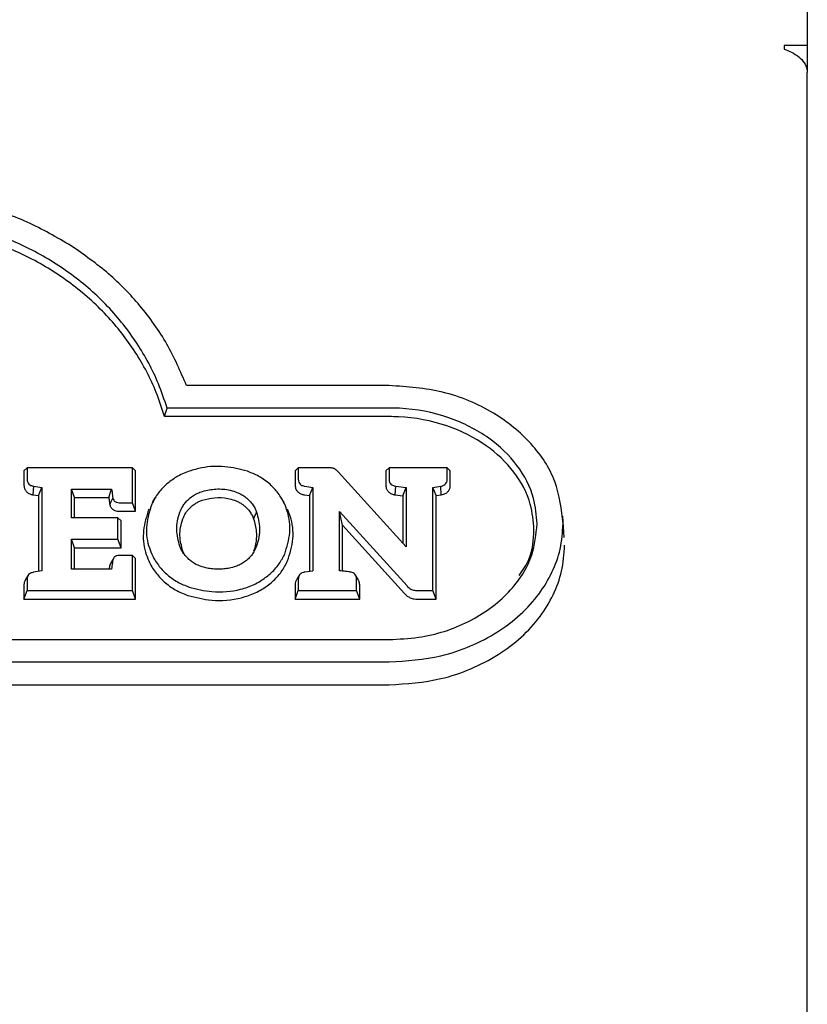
# Model space of a CAD drawing. Header units: inches. Extents: x 33 to 537, y 23 to 447.
# Tile 23 of 68: x 105.18 to 107.19, y 52.63 to 55.15. Entities that reach past the tile are written whole.
import ezdxf

# ---------------------------------------------------------------- set-up
doc = ezdxf.new("R2010")
doc.units = ezdxf.units.IN
doc.header["$LTSCALE"] = 16
doc.header["$MEASUREMENT"] = 0

msp = doc.modelspace()

# ---------------------------------------------------------------- linework, layer by layer
at = {"color": 7, "linetype": 'Continuous', "lineweight": 25}
for p, q in [((107.1903, 58.0217), (107.1903, 55.086)), ((107.1313, 55.086), (107.1313, 55.076)), ((107.1903, 55.086), (107.1313, 55.086)), ((107.1903, 55.086), (107.1903, 55.0165)), ((107.1903, 49.9099), (107.1903, 55.0165)), ((106.1205, 54.2163), (105.6019, 54.2163)), ((106.1205, 54.1589), (105.5522, 54.1589)), ((106.1205, 54.137), (105.546, 54.137)), ((105.186, 53.9981), (105.1941, 54.0061)), ((105.186, 53.9981), (105.186, 53.9616)), ((105.1941, 54.0061), (105.1941, 53.9766)), ((105.4635, 54.0061), (105.1941, 54.0061)), ((105.4635, 53.9168), (105.4635, 54.0061)), ((105.4715, 53.9981), (105.4635, 54.0061)), ((105.4715, 53.8948), (105.4715, 53.9981)), ((105.88, 53.9981), (105.888, 54.0061)), ((105.88, 53.9981), (105.88, 53.9616)), ((105.888, 54.0061), (105.888, 53.9766)), ((105.9645, 54.0061), (105.888, 54.0061)), ((106.1638, 53.8042), (105.9907, 53.9953)), ((106.1121, 53.9981), (106.1201, 54.0061)), ((106.1121, 53.9981), (106.1121, 53.9616)), ((106.1201, 54.0061), (106.1201, 53.9766)), ((106.2688, 54.0061), (106.1201, 54.0061)), ((106.2688, 53.9766), (106.2688, 54.0061)), ((106.2769, 53.9981), (106.2688, 54.0061)), ((106.2769, 53.9616), (106.2769, 53.9981)), ((105.2095, 53.937), (105.2109, 53.9588)), ((105.2109, 53.9588), (105.2314, 53.9558)), ((105.2233, 53.9349), (105.2314, 53.9558)), ((105.2314, 53.9558), (105.2314, 53.7423)), ((105.3077, 53.9518), (105.4104, 53.9518)), ((105.3077, 53.8781), (105.3077, 53.9518)), ((105.3157, 53.9298), (105.3077, 53.9518)), ((105.9048, 53.9588), (105.9249, 53.9559)), ((105.9169, 53.935), (105.9249, 53.9559)), ((105.9249, 53.9559), (105.9249, 53.7426)), ((106.1373, 53.9588), (106.1638, 53.9556)), ((106.1558, 53.9345), (106.1638, 53.9556)), ((106.1638, 53.9556), (106.1638, 53.8042)), ((106.2323, 53.9559), (106.2524, 53.9588)), ((106.2404, 53.935), (106.2323, 53.9559)), ((106.2323, 53.6924), (106.2323, 53.9559)), ((106.2538, 53.937), (106.2524, 53.9588)), ((105.2095, 53.937), (105.2233, 53.9349)), ((105.2233, 53.9349), (105.2233, 53.7411)), ((105.3157, 53.8781), (105.3157, 53.9298)), ((105.3157, 53.9298), (105.4031, 53.9298)), ((105.5213, 53.929), (105.5142, 53.9173)), ((105.8516, 53.9173), (105.8445, 53.9291)), ((105.9034, 53.937), (105.9169, 53.935)), ((105.9169, 53.935), (105.9169, 53.7415)), ((106.136, 53.9369), (106.1558, 53.9345)), ((106.1558, 53.9345), (106.1558, 53.8131)), ((106.2404, 53.935), (106.2538, 53.937)), ((106.2404, 53.6704), (106.2404, 53.935)), ((105.4302, 53.9168), (105.4635, 53.9168)), ((105.4302, 53.8948), (105.4715, 53.8948)), ((105.4715, 53.8948), (105.4635, 53.9168)), ((105.9933, 53.8942), (106.1661, 53.7039)), ((105.9933, 53.7429), (105.9933, 53.8942)), ((106.0013, 53.8591), (105.9933, 53.8942)), ((105.4265, 53.8781), (105.3077, 53.8781)), ((105.4265, 53.8237), (105.4265, 53.8781)), ((105.4346, 53.8701), (105.4265, 53.8781)), ((105.4346, 53.8017), (105.4346, 53.8701)), ((106.5685, 53.828), (106.5646, 53.8828)), ((106.0013, 53.742), (106.0013, 53.8591)), ((106.0013, 53.8591), (106.1597, 53.6846)), ((105.3077, 53.8237), (105.4265, 53.8237)), ((105.3077, 53.7468), (105.3077, 53.8237)), ((105.3157, 53.8017), (105.3077, 53.8237)), ((105.4346, 53.8017), (105.4265, 53.8237)), ((105.3157, 53.7468), (105.3157, 53.8017)), ((105.3157, 53.8017), (105.4346, 53.8017)), ((105.596, 53.7852), (105.5923, 53.7931)), ((105.4151, 53.7741), (105.4103, 53.7659)), ((105.4167, 53.7767), (105.4163, 53.7761)), ((105.4635, 53.7819), (105.4302, 53.7819)), ((105.4715, 53.7739), (105.4635, 53.7819)), ((105.4635, 53.6924), (105.4635, 53.7819)), ((105.4715, 53.6704), (105.4715, 53.7739)), ((105.2314, 53.7423), (105.2107, 53.7391)), ((105.4103, 53.7468), (105.3077, 53.7468)), ((105.9045, 53.7397), (105.9249, 53.7426)), ((105.1971, 53.7318), (105.1904, 53.7205)), ((105.1941, 53.7215), (105.1941, 53.6924)), ((105.8911, 53.7323), (105.8843, 53.721)), ((105.888, 53.7218), (105.888, 53.6924)), ((106.0417, 53.7196), (106.0345, 53.7314)), ((106.037, 53.6924), (106.037, 53.7218)), ((105.186, 53.7065), (105.186, 53.6704)), ((105.186, 53.6704), (105.1941, 53.6924)), ((105.1941, 53.6924), (105.4635, 53.6924)), ((105.4715, 53.6704), (105.4635, 53.6924)), ((105.88, 53.7068), (105.88, 53.6704)), ((105.88, 53.6704), (105.888, 53.6924)), ((105.888, 53.6924), (106.037, 53.6924)), ((106.045, 53.6704), (106.037, 53.6924)), ((106.045, 53.6704), (106.045, 53.7068)), ((106.1932, 53.6924), (106.2323, 53.6924)), ((106.2404, 53.6704), (106.2323, 53.6924)), ((105.186, 53.6704), (105.4715, 53.6704)), ((105.88, 53.6704), (106.045, 53.6704)), ((106.1932, 53.6704), (106.2404, 53.6704)), ((103.5102, 53.567), (106.1205, 53.567)), ((103.5102, 53.5096), (106.1205, 53.5096)), ((103.5102, 53.4513), (106.1205, 53.4513))]:
    msp.add_line(p, q, dxfattribs=at)
at = {"color": 7, "linetype": 'Continuous', "lineweight": 25, "flags": 128}
for points in [[(105.546, 54.137), (105.5491, 54.1479), (105.5522, 54.1589)], [(106.136, 53.9369), (106.1367, 53.9478), (106.1373, 53.9588)], [(105.4056, 53.9121), (105.4095, 53.9202), (105.4135, 53.9283)], [(105.4055, 53.7564), (105.4095, 53.7633), (105.4134, 53.7702)]]:
    msp.add_lwpolyline(points, dxfattribs=at)
at = {"color": 7, "linetype": 'Continuous', "lineweight": 25}
for points, knots in [([(107.1313, 55.076), (107.1376, 55.0737), (107.1509, 55.0688), (107.1691, 55.0571), (107.1832, 55.0421), (107.1896, 55.028), (107.1901, 55.0193), (107.1903, 55.0165)], [0, 0, 0, 0, 0.201811, 0.431023, 0.660286, 0.889529, 1, 1, 1, 1]), ([(105.3069, 54.5736), (105.2701, 54.5949), (105.1964, 54.6375), (105.0739, 54.6798), (104.9461, 54.7069), (104.8593, 54.7101), (104.8154, 54.7117)], [0, 0, 0, 0, 0.25239, 0.504796, 0.749391, 1, 1, 1, 1]), ([(105.5522, 54.1589), (105.5453, 54.1797), (105.526, 54.237), (105.4779, 54.326), (105.4032, 54.4208), (105.3099, 54.5025), (105.2035, 54.568), (105.0874, 54.615), (104.958, 54.6477), (104.8657, 54.652), (104.8154, 54.6543)], [0, 0, 0, 0, 0.0744299, 0.2057459, 0.3370235, 0.4685463, 0.6000599, 0.7249734, 0.8499071, 1, 1, 1, 1]), ([(105.546, 54.137), (105.5392, 54.1577), (105.5206, 54.2148), (105.4735, 54.3035), (105.4003, 54.3979), (105.3084, 54.4794), (105.2034, 54.5449), (105.0888, 54.592), (104.9595, 54.6255), (104.8667, 54.6299), (104.8154, 54.6323)], [0, 0, 0, 0, 0.0747343, 0.2054422, 0.336111, 0.4670299, 0.5979407, 0.7221065, 0.8462887, 1, 1, 1, 1]), ([(105.6019, 54.2163), (105.5864, 54.2522), (105.5555, 54.3241), (105.4866, 54.4198), (105.4047, 54.5051), (105.3398, 54.5506), (105.3069, 54.5736)], [0, 0, 0, 0, 0.257235, 0.514536, 0.754383, 1, 1, 1, 1]), ([(106.5653, 53.863), (106.5611, 53.8997), (106.5528, 53.973), (106.4872, 54.0721), (106.3882, 54.1523), (106.261, 54.2063), (106.1667, 54.2131), (106.1205, 54.2163)], [0, 0, 0, 0, 0.189433, 0.378826, 0.57717, 0.79321, 1, 1, 1, 1]), ([(106.499, 53.863), (106.4972, 53.8848), (106.4929, 53.9374), (106.4515, 54.0154), (106.3762, 54.0876), (106.2723, 54.14), (106.1813, 54.1579), (106.1294, 54.1588), (106.1205, 54.1589)], [0, 0, 0, 0, 0.1336063, 0.3226403, 0.5135444, 0.7235447, 0.9528116, 1, 1, 1, 1]), ([(106.491, 53.848), (106.4892, 53.8698), (106.4847, 53.9217), (106.4434, 53.9981), (106.3694, 54.0683), (106.2673, 54.1191), (106.1788, 54.1361), (106.1285, 54.1368), (106.1205, 54.137)], [0, 0, 0, 0, 0.1367134, 0.3255598, 0.5162039, 0.7265327, 0.9564561, 1, 1, 1, 1]), ([(105.6087, 53.9973), (105.603, 53.9952), (105.5916, 53.9908), (105.5713, 53.9804), (105.5585, 53.9703), (105.5504, 53.9638)], [0, 0, 0, 0, 0.2651648, 0.5303639, 1, 1, 1, 1]), ([(105.7578, 53.9973), (105.7387, 54.0022), (105.7007, 54.0119), (105.6488, 54.0091), (105.6194, 54.0005), (105.6087, 53.9973)], [0, 0, 0, 0, 0.389326, 0.776663, 1, 1, 1, 1]), ([(105.8156, 53.9638), (105.8111, 53.9675), (105.8021, 53.975), (105.7831, 53.9869), (105.7676, 53.9933), (105.7578, 53.9973)], [0, 0, 0, 0, 0.266855, 0.533697, 1, 1, 1, 1]), ([(105.9724, 54.0057), (105.9716, 54.0058), (105.9699, 54.006), (105.9672, 54.0061), (105.9654, 54.0061), (105.9645, 54.0061)], [0, 0, 0, 0, 0.310051, 0.654747, 1, 1, 1, 1]), ([(105.9793, 54.0041), (105.9785, 54.0044), (105.977, 54.0049), (105.9747, 54.0054), (105.9732, 54.0056), (105.9724, 54.0057)], [0, 0, 0, 0, 0.369668, 0.6829227, 1, 1, 1, 1]), ([(105.9853, 54.0004), (105.9847, 54.001), (105.9834, 54.0019), (105.9814, 54.0031), (105.98, 54.0037), (105.9793, 54.0041)], [0, 0, 0, 0, 0.366904, 0.682318, 1, 1, 1, 1]), ([(105.9907, 53.9953), (105.9902, 53.9959), (105.9892, 53.997), (105.9874, 53.9986), (105.9861, 53.9998), (105.9853, 54.0004)], [0, 0, 0, 0, 0.3036311, 0.6071785, 1, 1, 1, 1]), ([(105.1941, 53.9766), (105.1943, 53.974), (105.1947, 53.9696), (105.1984, 53.9643), (105.2037, 53.9605), (105.2083, 53.9594), (105.2109, 53.9588)], [0, 0, 0, 0, 0.311035, 0.515426, 0.720106, 1, 1, 1, 1]), ([(105.888, 53.9766), (105.8883, 53.974), (105.8887, 53.9696), (105.8924, 53.9643), (105.8976, 53.9605), (105.9022, 53.9594), (105.9048, 53.9588)], [0, 0, 0, 0, 0.310554, 0.515213, 0.72014, 1, 1, 1, 1]), ([(106.1201, 53.9766), (106.1204, 53.974), (106.1208, 53.9696), (106.1245, 53.9643), (106.1298, 53.9605), (106.1345, 53.9594), (106.1373, 53.9588)], [0, 0, 0, 0, 0.30783, 0.509113, 0.710609, 1, 1, 1, 1]), ([(106.2524, 53.9588), (106.2553, 53.9595), (106.2601, 53.9607), (106.2652, 53.965), (106.2683, 53.9702), (106.2686, 53.9742), (106.2688, 53.9766)], [0, 0, 0, 0, 0.311845, 0.514839, 0.717673, 1, 1, 1, 1]), ([(105.186, 53.9616), (105.1863, 53.9583), (105.1869, 53.9525), (105.1918, 53.9451), (105.1985, 53.9401), (105.2048, 53.9378), (105.2086, 53.9371), (105.2095, 53.937)], [0, 0, 0, 0, 0.2818622, 0.497824, 0.7140913, 0.9293001, 1, 1, 1, 1]), ([(105.4031, 53.9298), (105.4043, 53.9335), (105.4067, 53.9408), (105.4092, 53.9481), (105.4104, 53.9518)], [0, 0, 0, 0, 0.49999, 1, 1, 1, 1]), ([(105.4104, 53.9518), (105.4107, 53.9491), (105.4113, 53.9438), (105.4123, 53.936), (105.4131, 53.9309), (105.4135, 53.9283)], [0, 0, 0, 0, 0.342133, 0.67102, 1, 1, 1, 1]), ([(105.5504, 53.9638), (105.5462, 53.9598), (105.5378, 53.9518), (105.5244, 53.9352), (105.5173, 53.9215), (105.5129, 53.9129)], [0, 0, 0, 0, 0.266204, 0.532435, 1, 1, 1, 1]), ([(105.6059, 53.9245), (105.6096, 53.9277), (105.6163, 53.9334), (105.6276, 53.9401), (105.6353, 53.9431), (105.6391, 53.9447)], [0, 0, 0, 0, 0.385077, 0.689738, 1, 1, 1, 1]), ([(105.6391, 53.9447), (105.6502, 53.9475), (105.673, 53.9532), (105.7039, 53.9517), (105.7214, 53.9465), (105.7274, 53.9447)], [0, 0, 0, 0, 0.382516, 0.789281, 1, 1, 1, 1]), ([(105.7274, 53.9447), (105.732, 53.9428), (105.7404, 53.9394), (105.7515, 53.9325), (105.7574, 53.9272), (105.7604, 53.9245)], [0, 0, 0, 0, 0.373427, 0.683469, 1, 1, 1, 1]), ([(105.8531, 53.9128), (105.8507, 53.9178), (105.8458, 53.9277), (105.8341, 53.9454), (105.8228, 53.9566), (105.8156, 53.9638)], [0, 0, 0, 0, 0.265821, 0.531706, 1, 1, 1, 1]), ([(105.88, 53.9616), (105.8803, 53.9583), (105.8809, 53.9524), (105.8858, 53.945), (105.8925, 53.9401), (105.8988, 53.9378), (105.9025, 53.9371), (105.9034, 53.937)], [0, 0, 0, 0, 0.283152, 0.499286, 0.715687, 0.930669, 1, 1, 1, 1]), ([(106.1121, 53.9616), (106.1124, 53.9583), (106.1129, 53.9525), (106.1178, 53.9451), (106.1245, 53.9401), (106.131, 53.9378), (106.1349, 53.9371), (106.136, 53.9369)], [0, 0, 0, 0, 0.277484, 0.490301, 0.703388, 0.916913, 1, 1, 1, 1]), ([(106.2538, 53.937), (106.2574, 53.9378), (106.2637, 53.9394), (106.271, 53.9449), (106.2753, 53.9515), (106.2767, 53.9573), (106.2768, 53.9607), (106.2769, 53.9616)], [0, 0, 0, 0, 0.27411, 0.489203, 0.704473, 0.922718, 1, 1, 1, 1]), ([(105.4031, 53.9298), (105.4035, 53.9268), (105.404, 53.9224), (105.4048, 53.9165), (105.4053, 53.9135), (105.4056, 53.9121)], [0, 0, 0, 0, 0.499897, 0.749893, 1, 1, 1, 1]), ([(105.4135, 53.9283), (105.414, 53.9266), (105.4151, 53.9235), (105.4186, 53.9199), (105.4234, 53.9175), (105.4275, 53.9168), (105.4299, 53.9168), (105.4302, 53.9168)], [0, 0, 0, 0, 0.259358, 0.475187, 0.691278, 0.956099, 1, 1, 1, 1]), ([(105.5847, 53.8925), (105.587, 53.8975), (105.5907, 53.9058), (105.5981, 53.9165), (105.6033, 53.9218), (105.6059, 53.9245)], [0, 0, 0, 0, 0.436294, 0.715931, 1, 1, 1, 1]), ([(105.6118, 53.9048), (105.614, 53.9067), (105.6183, 53.9106), (105.6257, 53.9156), (105.6336, 53.9199), (105.6393, 53.9221), (105.6422, 53.9233)], [0, 0, 0, 0, 0.2500015, 0.5000322, 0.7484765, 1, 1, 1, 1]), ([(105.6422, 53.9233), (105.6525, 53.9258), (105.6737, 53.9311), (105.7023, 53.9298), (105.7187, 53.9249), (105.7243, 53.9233)], [0, 0, 0, 0, 0.381864, 0.787126, 1, 1, 1, 1]), ([(105.7243, 53.9233), (105.7272, 53.9222), (105.7329, 53.92), (105.7407, 53.9156), (105.748, 53.9107), (105.7523, 53.9068), (105.7544, 53.9049)], [0, 0, 0, 0, 0.251533, 0.503078, 0.749904, 1, 1, 1, 1]), ([(105.7604, 53.9245), (105.7637, 53.921), (105.7698, 53.9145), (105.7767, 53.9035), (105.7798, 53.8962), (105.7813, 53.8925)], [0, 0, 0, 0, 0.3663827, 0.6805791, 1, 1, 1, 1]), ([(105.4056, 53.9121), (105.4065, 53.9094), (105.4081, 53.9047), (105.4137, 53.8992), (105.4206, 53.8959), (105.4264, 53.8949), (105.4296, 53.8948), (105.4302, 53.8948)], [0, 0, 0, 0, 0.271333, 0.495276, 0.719309, 0.946013, 1, 1, 1, 1]), ([(105.5054, 53.9004), (105.4997, 53.8824), (105.4883, 53.8464), (105.4927, 53.8004), (105.5025, 53.7754), (105.5054, 53.768)], [0, 0, 0, 0, 0.413504, 0.825243, 1, 1, 1, 1]), ([(105.5129, 53.9129), (105.5074, 53.8956), (105.4964, 53.861), (105.5007, 53.8167), (105.5101, 53.7927), (105.5129, 53.7855)], [0, 0, 0, 0, 0.413315, 0.824788, 1, 1, 1, 1]), ([(105.5847, 53.8059), (105.5813, 53.8196), (105.5759, 53.8408), (105.5778, 53.8703), (105.5824, 53.885), (105.5847, 53.8925)], [0, 0, 0, 0, 0.478628, 0.735916, 1, 1, 1, 1]), ([(105.5923, 53.8752), (105.5947, 53.8805), (105.5983, 53.8884), (105.6053, 53.8981), (105.6096, 53.9026), (105.6118, 53.9048)], [0, 0, 0, 0, 0.489657, 0.743134, 1, 1, 1, 1]), ([(105.7544, 53.9049), (105.7575, 53.9016), (105.7631, 53.8956), (105.7694, 53.8855), (105.7723, 53.8787), (105.7737, 53.8753)], [0, 0, 0, 0, 0.365508, 0.680141, 1, 1, 1, 1]), ([(105.7737, 53.8753), (105.7745, 53.877), (105.776, 53.8804), (105.7785, 53.8862), (105.7803, 53.8902), (105.7813, 53.8925)], [0, 0, 0, 0, 0.300057, 0.6001, 1, 1, 1, 1]), ([(105.7813, 53.8925), (105.7847, 53.879), (105.7899, 53.858), (105.7882, 53.8285), (105.7836, 53.8134), (105.7813, 53.8058)], [0, 0, 0, 0, 0.46736, 0.730176, 1, 1, 1, 1]), ([(105.8531, 53.7855), (105.8587, 53.8035), (105.87, 53.8395), (105.8646, 53.8837), (105.8554, 53.907), (105.8531, 53.9128)], [0, 0, 0, 0, 0.429476, 0.857525, 1, 1, 1, 1]), ([(105.8606, 53.768), (105.8665, 53.7867), (105.8782, 53.8241), (105.8726, 53.8701), (105.863, 53.8943), (105.8606, 53.9003)], [0, 0, 0, 0, 0.429559, 0.857745, 1, 1, 1, 1]), ([(105.5923, 53.7931), (105.5891, 53.8063), (105.584, 53.8264), (105.5859, 53.8543), (105.5902, 53.8682), (105.5923, 53.8752)], [0, 0, 0, 0, 0.482704, 0.738046, 1, 1, 1, 1]), ([(105.7737, 53.8753), (105.7765, 53.8646), (105.7815, 53.8458), (105.7809, 53.8178), (105.7761, 53.8013), (105.7737, 53.793)], [0, 0, 0, 0, 0.391845, 0.691094, 1, 1, 1, 1]), ([(106.1205, 53.5096), (106.1652, 53.5125), (106.2369, 53.5173), (106.3293, 53.549), (106.3982, 53.5845), (106.4576, 53.6298), (106.5048, 53.6813), (106.5388, 53.7382), (106.5611, 53.7988), (106.5639, 53.8413), (106.5653, 53.863)], [0, 0, 0, 0, 0.199374, 0.320612, 0.441814, 0.557622, 0.673369, 0.780528, 0.887642, 1, 1, 1, 1]), ([(106.1205, 53.567), (106.1456, 53.5682), (106.216, 53.5714), (106.327, 53.6072), (106.4296, 53.6815), (106.4898, 53.773), (106.4963, 53.836), (106.499, 53.863)], [0, 0, 0, 0, 0.133255, 0.375018, 0.614013, 0.834421, 1, 1, 1, 1]), ([(106.4528, 53.7308), (106.4622, 53.7441), (106.4875, 53.7796), (106.4896, 53.8217), (106.491, 53.848)], [0, 0, 0, 0, 0.3748088, 1, 1, 1, 1]), ([(105.6059, 53.7738), (105.6026, 53.7773), (105.5964, 53.7838), (105.5896, 53.7947), (105.5864, 53.8021), (105.5847, 53.8059)], [0, 0, 0, 0, 0.362017, 0.678516, 1, 1, 1, 1]), ([(105.7813, 53.8058), (105.7791, 53.8007), (105.7755, 53.7924), (105.7681, 53.7818), (105.763, 53.7764), (105.7604, 53.7737)], [0, 0, 0, 0, 0.437311, 0.716464, 1, 1, 1, 1]), ([(106.1205, 53.4513), (106.1651, 53.4542), (106.2371, 53.4589), (106.33, 53.4905), (106.3996, 53.5262), (106.4596, 53.5718), (106.5074, 53.6237), (106.5419, 53.6809), (106.5648, 53.7425), (106.5677, 53.7857), (106.5692, 53.808)], [0, 0, 0, 0, 0.197562, 0.318699, 0.439801, 0.555571, 0.671278, 0.778517, 0.885712, 1, 1, 1, 1]), ([(105.4134, 53.7702), (105.4131, 53.7677), (105.4122, 53.7626), (105.4113, 53.7548), (105.4106, 53.7495), (105.4103, 53.7468)], [0, 0, 0, 0, 0.314762, 0.657363, 1, 1, 1, 1]), ([(105.4302, 53.7819), (105.4277, 53.7817), (105.4236, 53.7815), (105.4186, 53.7789), (105.4151, 53.7752), (105.414, 53.772), (105.4134, 53.7702)], [0, 0, 0, 0, 0.311211, 0.516325, 0.721669, 1, 1, 1, 1]), ([(105.5054, 53.768), (105.5078, 53.763), (105.5127, 53.7531), (105.5248, 53.7347), (105.5367, 53.7227), (105.5446, 53.7149)], [0, 0, 0, 0, 0.2549492, 0.5099128, 1, 1, 1, 1]), ([(105.5129, 53.7855), (105.5153, 53.7806), (105.5202, 53.7706), (105.5319, 53.7531), (105.5432, 53.7418), (105.5504, 53.7347)], [0, 0, 0, 0, 0.266625, 0.533265, 1, 1, 1, 1]), ([(105.6391, 53.7538), (105.6343, 53.7557), (105.6258, 53.7592), (105.6147, 53.7661), (105.6089, 53.7712), (105.6059, 53.7738)], [0, 0, 0, 0, 0.384256, 0.689025, 1, 1, 1, 1]), ([(105.7604, 53.7737), (105.7572, 53.7709), (105.7509, 53.7653), (105.7396, 53.7586), (105.7315, 53.7554), (105.7274, 53.7538)], [0, 0, 0, 0, 0.341651, 0.667093, 1, 1, 1, 1]), ([(105.8158, 53.7347), (105.8199, 53.7387), (105.8283, 53.7467), (105.8417, 53.7634), (105.8487, 53.7769), (105.8531, 53.7855)], [0, 0, 0, 0, 0.266941, 0.53387, 1, 1, 1, 1]), ([(105.8215, 53.7149), (105.8257, 53.7189), (105.8341, 53.7268), (105.8482, 53.7442), (105.8557, 53.7586), (105.8606, 53.768)], [0, 0, 0, 0, 0.255196, 0.510384, 1, 1, 1, 1]), ([(105.4055, 53.7564), (105.4053, 53.755), (105.4047, 53.7518), (105.4043, 53.7486), (105.4041, 53.7468)], [0, 0, 0, 0, 0.457693, 1, 1, 1, 1]), ([(105.4105, 53.7658), (105.4099, 53.7653), (105.4077, 53.7632), (105.4064, 53.7597), (105.4057, 53.757), (105.4055, 53.7564)], [0, 0, 0, 0, 0.197344, 0.829161, 1, 1, 1, 1]), ([(105.6833, 53.7468), (105.6771, 53.747), (105.6664, 53.7474), (105.6516, 53.7499), (105.6433, 53.7525), (105.6391, 53.7538)], [0, 0, 0, 0, 0.413531, 0.704566, 1, 1, 1, 1]), ([(105.7274, 53.7538), (105.7222, 53.7522), (105.7125, 53.7492), (105.6976, 53.7472), (105.6881, 53.7469), (105.6833, 53.7468)], [0, 0, 0, 0, 0.368474, 0.682127, 1, 1, 1, 1]), ([(106.0214, 53.7394), (106.0207, 53.7396), (106.0194, 53.7399), (106.0152, 53.7404), (106.0065, 53.7415), (105.9985, 53.7424), (105.9933, 53.7429)], [0, 0, 0, 0, 0.075174, 0.149308, 0.445872, 1, 1, 1, 1]), ([(105.1907, 53.7203), (105.1897, 53.7191), (105.1871, 53.7157), (105.1862, 53.7107), (105.1861, 53.7073), (105.186, 53.7065)], [0, 0, 0, 0, 0.3095651, 0.8208398, 1, 1, 1, 1]), ([(105.2107, 53.7391), (105.2078, 53.7384), (105.203, 53.7372), (105.1978, 53.7331), (105.1946, 53.7279), (105.1943, 53.7238), (105.1941, 53.7215)], [0, 0, 0, 0, 0.31185, 0.515027, 0.718252, 1, 1, 1, 1]), ([(105.5504, 53.7347), (105.5548, 53.731), (105.5638, 53.7235), (105.5829, 53.7114), (105.5986, 53.705), (105.6087, 53.701)], [0, 0, 0, 0, 0.26467, 0.529345, 1, 1, 1, 1]), ([(105.7578, 53.701), (105.7635, 53.7032), (105.7748, 53.7076), (105.7949, 53.7182), (105.8076, 53.7283), (105.8158, 53.7347)], [0, 0, 0, 0, 0.265688, 0.53142, 1, 1, 1, 1]), ([(105.8846, 53.7209), (105.8839, 53.72), (105.8815, 53.7172), (105.8803, 53.7122), (105.8801, 53.7083), (105.88, 53.7068)], [0, 0, 0, 0, 0.207362, 0.708493, 1, 1, 1, 1]), ([(105.9045, 53.7397), (105.9021, 53.7391), (105.8977, 53.7381), (105.8925, 53.7344), (105.8891, 53.7295), (105.8881, 53.7251), (105.888, 53.7224), (105.888, 53.7218)], [0, 0, 0, 0, 0.262359, 0.468378, 0.674697, 0.936034, 1, 1, 1, 1]), ([(106.037, 53.7218), (106.0368, 53.7244), (106.0364, 53.7287), (106.0329, 53.7341), (106.0284, 53.7375), (106.0242, 53.7389), (106.0219, 53.7393), (106.0214, 53.7394)], [0, 0, 0, 0, 0.315424, 0.529096, 0.74342, 0.948145, 1, 1, 1, 1]), ([(106.045, 53.7068), (106.0449, 53.7103), (106.0447, 53.7148), (106.042, 53.7186), (106.0414, 53.7195)], [0, 0, 0, 0, 0.767303, 1, 1, 1, 1]), ([(105.5446, 53.7149), (105.5491, 53.7111), (105.558, 53.7036), (105.5779, 53.6909), (105.5946, 53.684), (105.6056, 53.6795)], [0, 0, 0, 0, 0.252813, 0.505616, 1, 1, 1, 1]), ([(105.6087, 53.701), (105.6279, 53.6962), (105.6709, 53.6856), (105.7233, 53.6899), (105.752, 53.6991), (105.7578, 53.701)], [0, 0, 0, 0, 0.393609, 0.879294, 1, 1, 1, 1]), ([(105.7608, 53.6795), (105.7665, 53.6817), (105.7779, 53.6861), (105.799, 53.6971), (105.8126, 53.7078), (105.8215, 53.7149)], [0, 0, 0, 0, 0.253811, 0.507621, 1, 1, 1, 1]), ([(106.1661, 53.7039), (106.1672, 53.7027), (106.1694, 53.7004), (106.1733, 53.6973), (106.1764, 53.6957), (106.1779, 53.6949)], [0, 0, 0, 0, 0.324359, 0.657866, 1, 1, 1, 1]), ([(106.1779, 53.6949), (106.1796, 53.6943), (106.1828, 53.6932), (106.188, 53.6925), (106.1915, 53.6924), (106.1932, 53.6924)], [0, 0, 0, 0, 0.342953, 0.668804, 1, 1, 1, 1]), ([(105.6056, 53.6795), (105.6256, 53.6746), (105.6703, 53.6635), (105.7248, 53.668), (105.7547, 53.6776), (105.7608, 53.6795)], [0, 0, 0, 0, 0.393549, 0.876936, 1, 1, 1, 1]), ([(106.1597, 53.6846), (106.1608, 53.6834), (106.163, 53.6811), (106.1676, 53.6772), (106.1717, 53.6751), (106.1743, 53.6737)], [0, 0, 0, 0, 0.265302, 0.530645, 1, 1, 1, 1]), ([(106.1743, 53.6737), (106.1759, 53.6731), (106.1792, 53.6719), (106.1856, 53.6707), (106.1903, 53.6705), (106.1932, 53.6704)], [0, 0, 0, 0, 0.275504, 0.550618, 1, 1, 1, 1])]:
    msp.add_open_spline(points, degree=3, knots=knots, dxfattribs=at)

doc.saveas('drawing.dxf')
